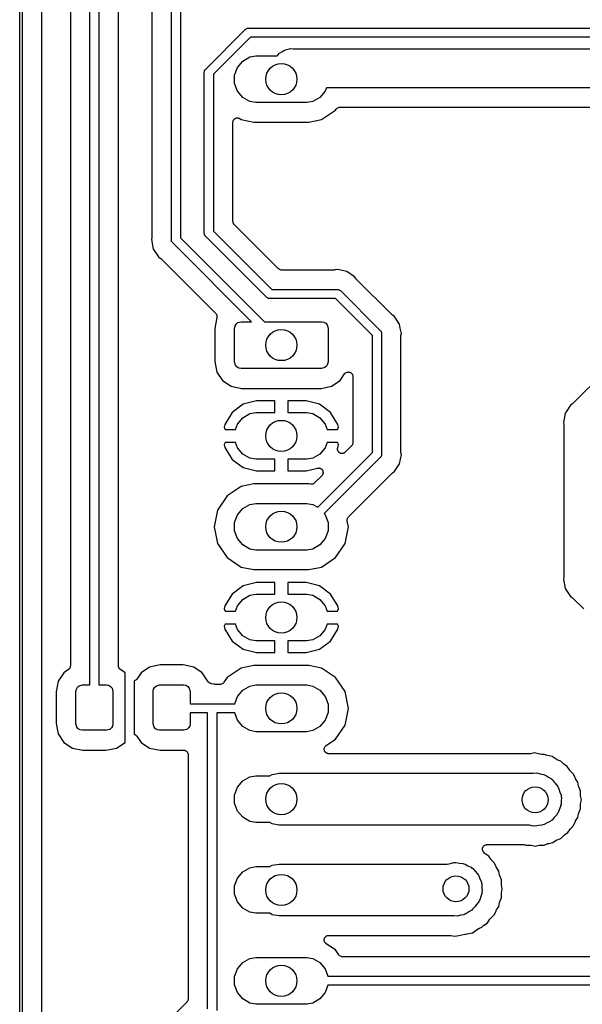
# Model space of a CAD drawing. Extents: x 81 to 161, y -172 to -32.
# Tile 4 of 20: x 81 to 103, y -139 to -101. Entities that reach past the tile are written whole.
import ezdxf

# ---------------------------------------------------------------- set-up
doc = ezdxf.new("R2010")
doc.units = 0
doc.header["$MEASUREMENT"] = 0
doc.layers.add('BLACK', color=7, linetype='CONTINUOUS')

msp = doc.modelspace()

# ---------------------------------------------------------------- linework, layer by layer
at = {"layer": 'BLACK', "linetype": 'CONTINUOUS'}
for p, q in [((81.484, -170.813), (81.484, -33.2762)), ((81.584, -33.2947), (81.584, -170.794)), ((82.334, -170.411), (82.334, -33.6779)), ((84.1895, -126.252), (84.1895, -93.204)), ((84.5395, -93.204), (84.5395, -126.252)), ((83.4395, -94.0203), (83.4395, -125.521)), ((85.2895, -125.521), (85.2895, -93.8506)), ((86.578, -97.0259), (86.578, -108.985)), ((87.328, -109.085), (87.328, -96.9252)), ((87.678, -96.9901), (87.678, -109.021)), ((90.2687, -100.943), (90.2911, -100.937)), ((90.2911, -100.937), (90.3142, -100.939)), ((90.3142, -100.939), (111.166, -100.939)), ((88.6547, -102.518), (90.1775, -100.996)), ((90.3791, -101.289), (88.948, -102.72)), ((90.1775, -100.996), (90.1924, -100.978)), ((90.1924, -100.978), (90.2125, -100.966)), ((90.2125, -100.966), (90.2315, -100.953)), ((90.2315, -100.953), (90.239, -100.951)), ((90.239, -100.951), (90.2458, -100.947)), ((90.2458, -100.947), (90.2687, -100.943)), ((111.23, -101.289), (90.3791, -101.289)), ((90.0796, -102.21), (90.3544, -102.052)), ((90.3544, -102.052), (90.5883, -102.01)), ((90.5883, -102.01), (91.4063, -102.01)), ((91.4063, -102.01), (91.4348, -101.982)), ((91.4348, -101.982), (91.4988, -101.906)), ((91.4988, -101.906), (91.5849, -101.856)), ((91.5849, -101.856), (91.6664, -101.799)), ((91.6664, -101.799), (91.6988, -101.79)), ((91.6988, -101.79), (91.7278, -101.773)), ((91.7278, -101.773), (91.8258, -101.756)), ((91.8258, -101.756), (91.9219, -101.73)), ((91.9219, -101.73), (92.021, -101.739)), ((92.021, -101.739), (106.023, -101.739)), ((89.767, -102.752), (89.8756, -102.453)), ((89.8756, -102.453), (90.0796, -102.21)), ((88.596, -102.632), (88.602, -102.61)), ((88.598, -102.655), (88.596, -102.632)), ((88.598, -108.831), (88.598, -102.655)), ((88.602, -102.61), (88.606, -102.587)), ((88.606, -102.587), (88.6099, -102.58)), ((88.6099, -102.58), (88.612, -102.572)), ((88.612, -102.572), (88.6253, -102.553)), ((88.6253, -102.553), (88.6369, -102.533)), ((88.6369, -102.533), (88.6547, -102.518)), ((88.948, -102.72), (88.948, -108.767)), ((89.767, -103.069), (89.767, -102.752)), ((89.8756, -103.367), (89.767, -103.069)), ((90.0796, -103.61), (89.8756, -103.367)), ((93.2584, -103.367), (93.0544, -103.61)), ((93.3051, -103.239), (93.2584, -103.367)), ((104.707, -103.239), (93.3051, -103.239)), ((90.3544, -103.769), (90.0796, -103.61)), ((90.5883, -103.81), (90.3544, -103.769)), ((92.5457, -103.81), (90.5883, -103.81)), ((92.7796, -103.769), (92.5457, -103.81)), ((93.0544, -103.61), (92.7796, -103.769)), ((93.1108, -104.465), (93.6566, -104.1)), ((93.6566, -104.1), (93.6787, -104.067)), ((93.6787, -104.067), (93.6958, -104.049)), ((93.6958, -104.049), (93.7117, -104.03)), ((93.7117, -104.03), (93.7167, -104.027)), ((93.7167, -104.027), (93.7207, -104.023)), ((93.7207, -104.023), (93.7429, -104.012)), ((93.7429, -104.012), (93.7643, -104)), ((93.7643, -104), (93.77, -103.999)), ((93.77, -103.999), (93.7752, -103.996)), ((93.7752, -103.996), (93.7998, -103.993)), ((93.7998, -103.993), (93.8242, -103.989)), ((93.8242, -103.989), (104.203, -103.989)), ((89.698, -104.575), (89.699, -104.569)), ((89.698, -108.383), (89.698, -104.575)), ((89.6984, -104.563), (89.7043, -104.539)), ((89.699, -104.569), (89.6984, -104.563)), ((89.7043, -104.539), (89.7086, -104.515)), ((89.7086, -104.515), (89.7114, -104.51)), ((89.7114, -104.51), (89.7128, -104.504)), ((89.7128, -104.504), (89.7266, -104.484)), ((89.7266, -104.484), (89.7389, -104.462)), ((89.7389, -104.462), (89.7434, -104.458)), ((89.7434, -104.458), (89.7466, -104.454)), ((89.7466, -104.454), (89.7665, -104.439)), ((89.7665, -104.439), (89.7855, -104.423)), ((89.7855, -104.423), (89.7909, -104.421)), ((89.7909, -104.421), (89.7956, -104.418)), ((89.7956, -104.418), (89.8194, -104.411)), ((89.8194, -104.411), (89.8426, -104.402)), ((89.8426, -104.402), (89.8484, -104.402)), ((89.8484, -104.402), (89.8539, -104.401)), ((89.8539, -104.401), (89.8786, -104.402)), ((89.8786, -104.402), (89.9034, -104.402)), ((89.9034, -104.402), (89.9088, -104.404)), ((89.9088, -104.404), (89.9146, -104.405)), ((89.9146, -104.405), (89.9373, -104.415)), ((89.9373, -104.415), (89.9605, -104.423)), ((89.9605, -104.423), (89.9649, -104.427)), ((89.9649, -104.427), (89.9702, -104.429)), ((89.9702, -104.429), (90.0232, -104.465)), ((90.0232, -104.465), (90.5045, -104.56)), ((90.5045, -104.56), (92.6295, -104.56)), ((92.6295, -104.56), (93.1108, -104.465)), ((89.6993, -108.391), (89.698, -108.383)), ((89.6987, -108.399), (89.6993, -108.391)), ((89.7046, -108.421), (89.6987, -108.399)), ((89.7086, -108.443), (89.7046, -108.421)), ((89.7124, -108.45), (89.7086, -108.443)), ((89.7144, -108.457), (89.7124, -108.45)), ((89.7275, -108.476), (89.7144, -108.457)), ((89.7389, -108.496), (89.7275, -108.476)), ((89.7448, -108.501), (89.7389, -108.496)), ((89.7493, -108.507), (89.7448, -108.501)), ((91.4544, -110.212), (89.7493, -108.507)), ((88.596, -108.854), (88.598, -108.831)), ((88.602, -108.877), (88.596, -108.854)), ((88.606, -108.9), (88.602, -108.877)), ((88.6099, -108.907), (88.606, -108.9)), ((88.612, -108.914), (88.6099, -108.907)), ((88.948, -108.767), (91.195, -111.013)), ((86.5746, -109.019), (86.5599, -109.093)), ((86.5599, -109.093), (86.6317, -109.454)), ((86.575, -109.002), (86.5746, -109.019)), ((86.578, -108.985), (86.575, -109.002)), ((87.326, -109.108), (87.328, -109.085)), ((87.332, -109.131), (87.326, -109.108)), ((87.336, -109.154), (87.332, -109.131)), ((87.3399, -109.161), (87.336, -109.154)), ((87.342, -109.168), (87.3399, -109.161)), ((87.3553, -109.187), (87.342, -109.168)), ((87.3669, -109.207), (87.3553, -109.187)), ((87.3847, -109.222), (87.3669, -109.207)), ((90.4195, -112.257), (87.3847, -109.222)), ((87.678, -109.021), (90.9145, -112.257)), ((88.6253, -108.933), (88.612, -108.914)), ((88.6369, -108.953), (88.6253, -108.933)), ((88.6547, -108.968), (88.6369, -108.953)), ((90.9934, -111.307), (88.6547, -108.968)), ((86.6317, -109.454), (86.6442, -109.473)), ((86.6442, -109.473), (86.6442, -109.473)), ((86.6442, -109.473), (86.8361, -109.76)), ((86.8361, -109.76), (86.899, -109.802)), ((86.899, -109.802), (86.9114, -109.814)), ((86.9114, -109.814), (86.9255, -109.824)), ((86.9255, -109.824), (89.0368, -111.935)), ((91.4607, -110.217), (91.4544, -110.212)), ((91.4656, -110.223), (91.4607, -110.217)), ((91.4855, -110.234), (91.4656, -110.223)), ((91.5042, -110.247), (91.4855, -110.234)), ((91.5116, -110.249), (91.5042, -110.247)), ((91.5183, -110.253), (91.5116, -110.249)), ((91.5408, -110.257), (91.5183, -110.253)), ((91.5629, -110.263), (91.5408, -110.257)), ((91.5706, -110.262), (91.5629, -110.263)), ((91.5781, -110.263), (91.5706, -110.262)), ((93.6177, -110.263), (91.5781, -110.263)), ((93.6346, -110.261), (93.6177, -110.263)), ((93.6518, -110.26), (93.6346, -110.261)), ((93.726, -110.245), (93.6518, -110.26)), ((93.8002, -110.26), (93.726, -110.245)), ((94.0869, -110.317), (93.8002, -110.26)), ((94.3929, -110.522), (94.0869, -110.317)), ((94.4349, -110.585), (94.3929, -110.522)), ((94.4468, -110.597), (94.4349, -110.585)), ((94.4567, -110.611), (94.4468, -110.597)), ((95.8275, -111.982), (94.4567, -110.611)), ((107.509, -110.702), (102.801, -115.411)), ((91.195, -111.013), (93.7184, -111.013)), ((93.7184, -111.013), (93.7415, -111.011)), ((93.7415, -111.011), (93.7639, -111.017)), ((93.7639, -111.017), (93.7868, -111.022)), ((93.7868, -111.022), (93.7935, -111.025)), ((93.7935, -111.025), (93.8011, -111.027)), ((93.8011, -111.027), (93.8201, -111.041)), ((93.8201, -111.041), (93.8402, -111.052)), ((93.8402, -111.052), (93.8551, -111.07)), ((93.8551, -111.07), (95.3683, -112.583)), ((91.0083, -111.325), (90.9934, -111.307)), ((91.0284, -111.336), (91.0083, -111.325)), ((91.0474, -111.35), (91.0284, -111.336)), ((91.055, -111.352), (91.0474, -111.35)), ((91.0617, -111.355), (91.055, -111.352)), ((91.0846, -111.36), (91.0617, -111.355)), ((91.107, -111.366), (91.0846, -111.36)), ((91.1301, -111.364), (91.107, -111.366)), ((93.6535, -111.364), (91.1301, -111.364)), ((95.075, -112.785), (93.6535, -111.364)), ((89.0368, -111.935), (89.051, -111.955)), ((89.0847, -112.093), (88.9989, -112.524)), ((89.051, -111.955), (89.0665, -111.975)), ((89.0665, -111.975), (89.0683, -111.98)), ((89.0683, -111.98), (89.0717, -111.985)), ((89.0717, -111.985), (89.0781, -112.009)), ((89.0781, -112.009), (89.086, -112.032)), ((89.0852, -112.068), (89.0847, -112.093)), ((89.0874, -112.043), (89.0852, -112.068)), ((89.086, -112.032), (89.0859, -112.038)), ((89.0859, -112.038), (89.0874, -112.043)), ((89.8255, -112.346), (89.892, -112.29)), ((89.892, -112.29), (90.017, -112.257)), ((90.017, -112.257), (90.4195, -112.257)), ((90.9145, -112.257), (93.117, -112.257)), ((93.117, -112.257), (93.2025, -112.272)), ((93.2025, -112.272), (93.2777, -112.315)), ((93.2777, -112.315), (93.3335, -112.382)), ((95.8416, -111.992), (95.8275, -111.982)), ((95.854, -112.004), (95.8416, -111.992)), ((95.9169, -112.046), (95.854, -112.004)), ((96.1213, -112.352), (95.9169, -112.046)), ((88.9989, -112.524), (88.9989, -113.79)), ((89.767, -112.507), (89.7821, -112.421)), ((89.767, -113.807), (89.767, -112.507)), ((89.7821, -112.421), (89.8255, -112.346)), ((93.3335, -112.382), (93.367, -112.507)), ((93.367, -112.507), (93.367, -113.807)), ((95.3683, -112.583), (95.3861, -112.598)), ((95.3861, -112.598), (95.3977, -112.618)), ((95.3977, -112.618), (95.411, -112.637)), ((95.411, -112.637), (95.4131, -112.645)), ((95.4131, -112.645), (95.417, -112.652)), ((95.417, -112.652), (95.421, -112.675)), ((95.421, -112.675), (95.427, -112.697)), ((95.427, -112.697), (95.425, -112.72)), ((96.1524, -112.508), (96.1213, -112.352)), ((96.1931, -112.712), (96.1524, -112.508)), ((95.075, -117.302), (95.075, -112.785)), ((95.425, -112.72), (95.425, -117.366)), ((96.175, -112.821), (96.178, -112.804)), ((96.175, -117.266), (96.175, -112.821)), ((96.178, -112.804), (96.1784, -112.787)), ((96.1784, -112.787), (96.1931, -112.712)), ((88.9989, -113.79), (89.0795, -114.195)), ((89.8005, -113.932), (89.767, -113.807)), ((93.367, -113.807), (93.3519, -113.893)), ((89.0795, -114.195), (89.2995, -114.524)), ((89.8563, -113.999), (89.8005, -113.932)), ((89.9315, -114.042), (89.8563, -113.999)), ((90.017, -114.057), (89.9315, -114.042)), ((93.117, -114.057), (90.017, -114.057)), ((93.242, -114.024), (93.117, -114.057)), ((93.3085, -113.968), (93.242, -114.024)), ((93.3519, -113.893), (93.3085, -113.968)), ((94.0551, -114.222), (94.0625, -114.216)), ((94.0625, -114.216), (94.0822, -114.209)), ((94.0822, -114.209), (94.101, -114.199)), ((94.101, -114.199), (94.1106, -114.198)), ((94.1106, -114.198), (94.1196, -114.195)), ((94.1196, -114.195), (94.1406, -114.195)), ((94.1406, -114.195), (94.1614, -114.193)), ((94.1614, -114.193), (94.1708, -114.195)), ((94.1708, -114.195), (94.1804, -114.195)), ((94.1804, -114.195), (94.2001, -114.202)), ((94.2001, -114.202), (94.2205, -114.207)), ((94.2205, -114.207), (94.2285, -114.212)), ((94.2285, -114.212), (94.2375, -114.216)), ((94.2375, -114.216), (94.2536, -114.229)), ((89.2995, -114.524), (89.6287, -114.744)), ((93.5053, -114.744), (93.8345, -114.524)), ((93.8345, -114.524), (94.0045, -114.27)), ((94.0045, -114.27), (94.0111, -114.263)), ((94.0111, -114.263), (94.0159, -114.255)), ((94.0159, -114.255), (94.032, -114.241)), ((94.032, -114.241), (94.0465, -114.226)), ((94.0465, -114.226), (94.0551, -114.222)), ((94.2536, -114.229), (94.271, -114.241)), ((94.271, -114.241), (94.2767, -114.249)), ((94.2767, -114.249), (94.2841, -114.255)), ((94.2841, -114.255), (94.2946, -114.273)), ((94.2946, -114.273), (94.307, -114.29)), ((94.307, -114.29), (94.3096, -114.299)), ((94.3096, -114.299), (94.3144, -114.307)), ((94.3144, -114.307), (94.3181, -114.328)), ((94.3181, -114.328), (94.324, -114.348)), ((94.324, -114.348), (94.3233, -114.358)), ((94.3233, -114.358), (94.325, -114.367)), ((94.325, -114.367), (94.325, -116.918)), ((89.6287, -114.744), (90.0342, -114.825)), ((90.0342, -114.825), (93.0998, -114.825)), ((93.0998, -114.825), (93.5053, -114.744)), ((90.6136, -115.307), (90.0904, -115.438)), ((91.317, -115.307), (90.6136, -115.307)), ((91.317, -115.757), (91.317, -115.307)), ((91.817, -115.307), (91.817, -115.757)), ((92.5204, -115.307), (91.817, -115.307)), ((93.0436, -115.438), (92.5204, -115.307)), ((90.0904, -115.438), (89.6678, -115.752)), ((93.4662, -115.752), (93.0436, -115.438)), ((102.541, -115.729), (102.507, -115.781)), ((102.711, -115.475), (102.541, -115.729)), ((102.541, -115.729), (102.541, -115.729)), ((102.774, -115.433), (102.711, -115.475)), ((102.786, -115.421), (102.774, -115.433)), ((102.801, -115.411), (102.786, -115.421)), ((89.6678, -115.752), (89.3919, -116.212)), ((89.8756, -116.2), (90.0796, -115.957)), ((90.0796, -115.957), (90.3544, -115.798)), ((90.3544, -115.798), (90.5883, -115.757)), ((90.5883, -115.757), (91.317, -115.757)), ((91.817, -115.757), (92.5457, -115.757)), ((92.5457, -115.757), (92.7796, -115.798)), ((92.7796, -115.798), (93.0544, -115.957)), ((93.0544, -115.957), (93.2584, -116.2)), ((93.7421, -116.212), (93.4662, -115.752)), ((102.507, -115.781), (102.435, -116.141)), ((89.3919, -116.212), (89.3614, -116.324)), ((89.3614, -116.324), (89.4055, -116.407)), ((89.4055, -116.407), (89.8002, -116.407)), ((89.8002, -116.407), (89.8756, -116.2)), ((93.2584, -116.2), (93.3338, -116.407)), ((93.3338, -116.407), (93.7285, -116.407)), ((93.7285, -116.407), (93.7726, -116.324)), ((93.7726, -116.324), (93.7421, -116.212)), ((102.435, -116.141), (102.45, -116.216)), ((102.45, -116.216), (102.45, -116.233)), ((102.45, -116.233), (102.453, -116.25)), ((102.453, -116.25), (102.453, -122.066)), ((89.4055, -116.907), (89.3614, -116.99)), ((89.3614, -116.99), (89.3919, -117.102)), ((89.3919, -117.102), (89.6678, -117.562)), ((89.8002, -116.907), (89.4055, -116.907)), ((89.8756, -117.114), (89.8002, -116.907)), ((90.0796, -117.357), (89.8756, -117.114)), ((93.2584, -117.114), (93.0544, -117.357)), ((93.3338, -116.907), (93.2584, -117.114)), ((93.7285, -116.907), (93.3338, -116.907)), ((93.7726, -116.99), (93.7285, -116.907)), ((93.7331, -117.146), (93.7372, -117.131)), ((93.7344, -117.161), (93.7331, -117.146)), ((93.7331, -117.175), (93.7344, -117.161)), ((93.737, -117.191), (93.7331, -117.175)), ((93.7384, -117.206), (93.737, -117.191)), ((93.7372, -117.131), (93.7386, -117.115)), ((93.7447, -117.22), (93.7384, -117.206)), ((93.7386, -117.115), (93.7726, -116.99)), ((93.7485, -117.234), (93.7447, -117.22)), ((93.7575, -117.247), (93.7485, -117.234)), ((93.7641, -117.261), (93.7575, -117.247)), ((94.2737, -117.042), (94.0312, -117.285)), ((94.2782, -117.036), (94.2737, -117.042)), ((94.2841, -117.031), (94.2782, -117.036)), ((94.2955, -117.011), (94.2841, -117.031)), ((94.3086, -116.992), (94.2955, -117.011)), ((94.3106, -116.985), (94.3086, -116.992)), ((94.3144, -116.978), (94.3106, -116.985)), ((94.3184, -116.956), (94.3144, -116.978)), ((94.3243, -116.934), (94.3184, -116.956)), ((94.325, -116.918), (94.3237, -116.926)), ((94.3237, -116.926), (94.3243, -116.934)), ((89.6678, -117.562), (90.0904, -117.876)), ((90.3544, -117.516), (90.0796, -117.357)), ((90.5883, -117.557), (90.3544, -117.516)), ((91.317, -117.557), (90.5883, -117.557)), ((91.317, -118.007), (91.317, -117.557)), ((92.5457, -117.557), (91.817, -117.557)), ((91.817, -117.557), (91.817, -118.007)), ((92.7796, -117.516), (92.5457, -117.557)), ((93.0544, -117.357), (92.7796, -117.516)), ((92.9689, -119.408), (95.075, -117.302)), ((95.3683, -117.503), (93.2187, -119.653)), ((93.7747, -117.272), (93.7641, -117.261)), ((93.7832, -117.284), (93.7747, -117.272)), ((93.796, -117.293), (93.7832, -117.284)), ((93.8071, -117.304), (93.796, -117.293)), ((93.8206, -117.311), (93.8071, -117.304)), ((93.8328, -117.319), (93.8206, -117.311)), ((93.8479, -117.323), (93.8328, -117.319)), ((93.8622, -117.33), (93.8479, -117.323)), ((93.877, -117.331), (93.8622, -117.33)), ((93.8914, -117.335), (93.877, -117.331)), ((93.9071, -117.334), (93.8914, -117.335)), ((93.9227, -117.335), (93.9071, -117.334)), ((93.9371, -117.331), (93.9227, -117.335)), ((93.952, -117.33), (93.9371, -117.331)), ((93.9663, -117.324), (93.952, -117.33)), ((93.9814, -117.32), (93.9663, -117.324)), ((93.9936, -117.311), (93.9814, -117.32)), ((94.0072, -117.305), (93.9936, -117.311)), ((94.0183, -117.294), (94.0072, -117.305)), ((94.0312, -117.285), (94.0183, -117.294)), ((95.3861, -117.488), (95.3683, -117.503)), ((95.3977, -117.468), (95.3861, -117.488)), ((95.411, -117.449), (95.3977, -117.468)), ((95.4131, -117.442), (95.411, -117.449)), ((95.417, -117.435), (95.4131, -117.442)), ((95.421, -117.412), (95.417, -117.435)), ((95.427, -117.389), (95.421, -117.412)), ((95.425, -117.366), (95.427, -117.389)), ((96.1213, -117.735), (96.1931, -117.374)), ((96.178, -117.283), (96.175, -117.266)), ((96.1784, -117.3), (96.178, -117.283)), ((96.1931, -117.374), (96.1784, -117.3)), ((90.0904, -117.876), (90.6136, -118.007)), ((90.6136, -118.007), (91.317, -118.007)), ((91.817, -118.007), (92.5204, -118.007)), ((92.5204, -118.007), (92.959, -117.897)), ((92.959, -117.897), (92.9728, -117.896)), ((92.9728, -117.896), (92.9862, -117.893)), ((92.9862, -117.893), (93.0029, -117.894)), ((93.0029, -117.894), (93.0196, -117.893)), ((93.0196, -117.893), (93.0329, -117.897)), ((93.0329, -117.897), (93.0468, -117.898)), ((93.0468, -117.898), (93.0619, -117.905)), ((93.0619, -117.905), (93.078, -117.91)), ((93.078, -117.91), (93.0893, -117.918)), ((93.0893, -117.918), (93.1019, -117.924)), ((93.1019, -117.924), (93.1137, -117.935)), ((93.1137, -117.935), (93.1272, -117.945)), ((93.1272, -117.945), (93.135, -117.957)), ((93.135, -117.957), (93.1448, -117.967)), ((93.1448, -117.967), (93.1519, -117.982)), ((93.1519, -117.982), (93.1613, -117.996)), ((93.1613, -117.996), (93.1647, -118.009)), ((93.1647, -118.009), (93.1705, -118.022)), ((95.9169, -118.041), (96.1213, -117.735)), ((93.1252, -118.191), (92.8452, -118.471)), ((93.1332, -118.179), (93.1252, -118.191)), ((93.1432, -118.17), (93.1332, -118.179)), ((93.1505, -118.155), (93.1432, -118.17)), ((93.1601, -118.141), (93.1505, -118.155)), ((93.1637, -118.127), (93.1601, -118.141)), ((93.1698, -118.115), (93.1637, -118.127)), ((93.1715, -118.098), (93.1698, -118.115)), ((93.1705, -118.022), (93.172, -118.038)), ((93.1758, -118.082), (93.1715, -118.098)), ((93.172, -118.038), (93.176, -118.054)), ((93.176, -118.054), (93.1746, -118.068)), ((93.1746, -118.068), (93.1758, -118.082)), ((94.1534, -119.779), (95.8275, -118.105)), ((95.8275, -118.105), (95.8416, -118.095)), ((95.8416, -118.095), (95.854, -118.083)), ((95.854, -118.083), (95.9169, -118.041)), ((90.0232, -118.603), (89.4774, -118.967)), ((90.5045, -118.507), (90.0232, -118.603)), ((92.6295, -118.507), (90.5045, -118.507)), ((92.6874, -118.519), (92.6295, -118.507)), ((92.7121, -118.519), (92.6874, -118.519)), ((92.7367, -118.521), (92.7121, -118.519)), ((92.7423, -118.52), (92.7367, -118.521)), ((92.7481, -118.52), (92.7423, -118.52)), ((92.7715, -118.512), (92.7481, -118.52)), ((92.7955, -118.505), (92.7715, -118.512)), ((92.8002, -118.502), (92.7955, -118.505)), ((92.8057, -118.5), (92.8002, -118.502)), ((92.825, -118.485), (92.8057, -118.5)), ((92.8452, -118.471), (92.825, -118.485)), ((89.4774, -118.967), (89.1127, -119.513)), ((89.1127, -119.513), (88.9847, -120.157)), ((89.8756, -119.7), (90.0796, -119.457)), ((90.0796, -119.457), (90.3544, -119.298)), ((90.3544, -119.298), (90.5883, -119.257)), ((90.5883, -119.257), (92.5457, -119.257)), ((92.5457, -119.257), (92.7796, -119.298)), ((92.7796, -119.298), (92.9689, -119.408)), ((89.767, -119.998), (89.8756, -119.7)), ((93.2187, -119.653), (93.2584, -119.7)), ((93.2584, -119.7), (93.367, -119.998)), ((94.1028, -119.887), (94.1043, -119.882)), ((94.105, -119.912), (94.1028, -119.887)), ((94.1042, -119.876), (94.1121, -119.852)), ((94.1043, -119.882), (94.1042, -119.876)), ((94.1055, -119.937), (94.105, -119.912)), ((94.1121, -119.852), (94.1185, -119.829)), ((94.1185, -119.829), (94.1218, -119.824)), ((94.1218, -119.824), (94.1237, -119.818)), ((94.1237, -119.818), (94.1392, -119.799)), ((94.1392, -119.799), (94.1534, -119.779)), ((88.9847, -120.157), (89.1127, -120.801)), ((89.767, -120.316), (89.767, -119.998)), ((93.367, -119.998), (93.367, -120.316)), ((94.0213, -120.801), (94.1493, -120.157)), ((94.1493, -120.157), (94.1055, -119.937)), ((89.8756, -120.614), (89.767, -120.316)), ((90.0796, -120.857), (89.8756, -120.614)), ((93.2584, -120.614), (93.0544, -120.857)), ((93.367, -120.316), (93.2584, -120.614)), ((89.1127, -120.801), (89.4774, -121.347)), ((90.3544, -121.016), (90.0796, -120.857)), ((90.5883, -121.057), (90.3544, -121.016)), ((92.7796, -121.016), (92.5457, -121.057)), ((93.0544, -120.857), (92.7796, -121.016)), ((93.6566, -121.347), (94.0213, -120.801)), ((89.4774, -121.347), (90.0232, -121.711)), ((92.5457, -121.057), (90.5883, -121.057)), ((93.1108, -121.711), (93.6566, -121.347)), ((90.0232, -121.711), (90.5045, -121.807)), ((90.5045, -121.807), (92.6295, -121.807)), ((92.6295, -121.807), (93.1108, -121.711)), ((102.45, -122.1), (102.435, -122.174)), ((102.435, -122.174), (102.507, -122.535)), ((102.453, -122.066), (102.45, -122.083)), ((102.45, -122.083), (102.45, -122.1)), ((90.0904, -122.438), (89.6678, -122.752)), ((90.6136, -122.307), (90.0904, -122.438)), ((91.317, -122.307), (90.6136, -122.307)), ((91.317, -122.757), (91.317, -122.307)), ((91.817, -122.307), (91.817, -122.757)), ((92.5204, -122.307), (91.817, -122.307)), ((93.0436, -122.438), (92.5204, -122.307)), ((93.4662, -122.752), (93.0436, -122.438)), ((102.507, -122.535), (102.711, -122.841)), ((89.6678, -122.752), (89.3919, -123.212)), ((90.0796, -122.957), (90.3544, -122.798)), ((90.3544, -122.798), (90.5883, -122.757)), ((90.5883, -122.757), (91.317, -122.757)), ((91.817, -122.757), (92.5457, -122.757)), ((92.5457, -122.757), (92.7796, -122.798)), ((92.7796, -122.798), (93.0544, -122.957)), ((93.7421, -123.212), (93.4662, -122.752)), ((102.711, -122.841), (102.774, -122.883)), ((102.774, -122.883), (102.786, -122.895)), ((102.786, -122.895), (102.801, -122.905)), ((102.801, -122.905), (103.224, -123.328)), ((89.3919, -123.212), (89.3614, -123.324)), ((89.3614, -123.324), (89.4055, -123.407)), ((89.8002, -123.407), (89.8756, -123.2)), ((89.8756, -123.2), (90.0796, -122.957)), ((93.0544, -122.957), (93.2584, -123.2)), ((93.2584, -123.2), (93.3338, -123.407)), ((93.7285, -123.407), (93.7726, -123.324)), ((93.7726, -123.324), (93.7421, -123.212)), ((89.4055, -123.407), (89.8002, -123.407)), ((93.3338, -123.407), (93.7285, -123.407)), ((89.4055, -123.907), (89.3614, -123.99)), ((89.3614, -123.99), (89.3919, -124.102)), ((89.8002, -123.907), (89.4055, -123.907)), ((89.8756, -124.114), (89.8002, -123.907)), ((93.3338, -123.907), (93.2584, -124.114)), ((93.7285, -123.907), (93.3338, -123.907)), ((93.7726, -123.99), (93.7285, -123.907)), ((93.7421, -124.102), (93.7726, -123.99)), ((89.3919, -124.102), (89.6678, -124.562)), ((90.0796, -124.357), (89.8756, -124.114)), ((90.3544, -124.516), (90.0796, -124.357)), ((93.0544, -124.357), (92.7796, -124.516)), ((93.2584, -124.114), (93.0544, -124.357)), ((93.4662, -124.562), (93.7421, -124.102)), ((89.6678, -124.562), (90.0904, -124.876)), ((90.5883, -124.557), (90.3544, -124.516)), ((91.317, -124.557), (90.5883, -124.557)), ((91.317, -125.007), (91.317, -124.557)), ((92.5457, -124.557), (91.817, -124.557)), ((91.817, -124.557), (91.817, -125.007)), ((92.7796, -124.516), (92.5457, -124.557)), ((93.0436, -124.876), (93.4662, -124.562)), ((90.0904, -124.876), (90.6136, -125.007)), ((90.6136, -125.007), (91.317, -125.007)), ((91.817, -125.007), (92.5204, -125.007)), ((92.5204, -125.007), (93.0436, -124.876)), ((83.4166, -125.602), (83.4056, -125.624)), ((83.4289, -125.58), (83.4166, -125.602)), ((83.4299, -125.575), (83.4289, -125.58)), ((83.4325, -125.57), (83.4299, -125.575)), ((83.4352, -125.545), (83.4325, -125.57)), ((83.4395, -125.521), (83.4352, -125.545)), ((85.2938, -125.545), (85.2895, -125.521)), ((85.2965, -125.57), (85.2938, -125.545)), ((85.299, -125.575), (85.2965, -125.57)), ((85.3001, -125.58), (85.299, -125.575)), ((85.3124, -125.602), (85.3001, -125.58)), ((85.3234, -125.624), (85.3124, -125.602)), ((86.4887, -125.565), (86.1595, -125.785)), ((86.8942, -125.484), (86.4887, -125.565)), ((87.7848, -125.484), (86.8942, -125.484)), ((88.1903, -125.565), (87.7848, -125.484)), ((88.5195, -125.785), (88.1903, -125.565)), ((90.0232, -125.603), (89.4774, -125.967)), ((90.5045, -125.507), (90.0232, -125.603)), ((92.6295, -125.507), (90.5045, -125.507)), ((93.1108, -125.603), (92.6295, -125.507)), ((93.6566, -125.967), (93.1108, -125.603)), ((83.1845, -125.785), (82.9645, -126.114)), ((83.3617, -125.666), (83.1845, -125.785)), ((83.3796, -125.649), (83.3617, -125.666)), ((83.3986, -125.633), (83.3796, -125.649)), ((83.4014, -125.628), (83.3986, -125.633)), ((83.4056, -125.624), (83.4014, -125.628)), ((85.3276, -125.628), (85.3234, -125.624)), ((85.3304, -125.633), (85.3276, -125.628)), ((85.3494, -125.649), (85.3304, -125.633)), ((85.3673, -125.666), (85.3494, -125.649)), ((85.5445, -125.785), (85.3673, -125.666)), ((85.55, -125.793), (85.5445, -125.785)), ((85.55, -128.461), (85.55, -125.793)), ((86.1595, -125.785), (85.9975, -126.027)), ((88.7524, -126.133), (88.5195, -125.785)), ((89.4774, -125.967), (89.3526, -126.154)), ((94.0213, -126.513), (93.6566, -125.967)), ((82.9645, -126.114), (82.8839, -126.519)), ((83.6671, -126.416), (83.7105, -126.341)), ((83.7105, -126.341), (83.777, -126.285)), ((83.777, -126.285), (83.902, -126.252)), ((83.902, -126.252), (84.1895, -126.252)), ((84.5395, -126.252), (84.827, -126.252)), ((84.827, -126.252), (84.9125, -126.267)), ((84.9125, -126.267), (84.9877, -126.31)), ((84.9877, -126.31), (85.0435, -126.377)), ((85.901, -126.098), (85.9, -126.098)), ((85.9, -126.098), (85.9, -128.156)), ((85.9113, -126.093), (85.901, -126.098)), ((85.9225, -126.09), (85.9113, -126.093)), ((85.9384, -126.079), (85.9225, -126.09)), ((85.9555, -126.071), (85.9384, -126.079)), ((85.9634, -126.063), (85.9555, -126.071)), ((85.973, -126.056), (85.9634, -126.063)), ((85.9843, -126.041), (85.973, -126.056)), ((85.9975, -126.027), (85.9843, -126.041)), ((86.6421, -126.416), (86.6855, -126.341)), ((86.6855, -126.341), (86.752, -126.285)), ((86.752, -126.285), (86.877, -126.252)), ((86.877, -126.252), (87.802, -126.252)), ((87.802, -126.252), (87.8875, -126.267)), ((87.8875, -126.267), (87.9627, -126.31)), ((87.9627, -126.31), (88.0185, -126.377)), ((88.7604, -126.141), (88.7524, -126.133)), ((88.7664, -126.151), (88.7604, -126.141)), ((88.7812, -126.163), (88.7664, -126.151)), ((88.7944, -126.177), (88.7812, -126.163)), ((88.8048, -126.182), (88.7944, -126.177)), ((88.8138, -126.189), (88.8048, -126.182)), ((88.8318, -126.195), (88.8138, -126.189)), ((88.849, -126.204), (88.8318, -126.195)), ((88.8604, -126.205), (88.849, -126.204)), ((88.8636, -126.206), (88.8604, -126.205)), ((88.8659, -126.207), (88.8636, -126.206)), ((88.8666, -126.207), (88.8659, -126.207)), ((88.8713, -126.209), (88.8666, -126.207)), ((88.8743, -126.209), (88.8713, -126.209)), ((88.9742, -126.229), (88.8743, -126.209)), ((88.9914, -126.229), (88.9742, -126.229)), ((89.0083, -126.232), (88.9914, -126.229)), ((89.2071, -126.232), (89.0083, -126.232)), ((89.2315, -126.228), (89.2071, -126.232)), ((89.2561, -126.225), (89.2315, -126.228)), ((89.2612, -126.222), (89.2561, -126.225)), ((89.2669, -126.221), (89.2612, -126.222)), ((89.2884, -126.209), (89.2669, -126.221)), ((89.3106, -126.198), (89.2884, -126.209)), ((89.3146, -126.194), (89.3106, -126.198)), ((89.3196, -126.191), (89.3146, -126.194)), ((89.3355, -126.172), (89.3196, -126.191)), ((89.3526, -126.154), (89.3355, -126.172)), ((90.0796, -126.457), (90.3544, -126.298)), ((90.3544, -126.298), (90.5883, -126.257)), ((90.5883, -126.257), (92.5457, -126.257)), ((92.5457, -126.257), (92.7796, -126.298)), ((92.7796, -126.298), (93.0544, -126.457)), ((82.8839, -126.519), (82.8839, -127.735)), ((83.652, -126.502), (83.6671, -126.416)), ((83.652, -127.752), (83.652, -126.502)), ((85.0435, -126.377), (85.077, -126.502)), ((85.077, -126.502), (85.077, -127.752)), ((86.627, -126.502), (86.6421, -126.416)), ((86.627, -127.752), (86.627, -126.502)), ((88.0185, -126.377), (88.052, -126.502)), ((88.052, -126.502), (88.052, -126.982)), ((89.7729, -126.982), (89.8756, -126.7)), ((89.8756, -126.7), (90.0796, -126.457)), ((93.0544, -126.457), (93.2584, -126.7)), ((93.2584, -126.7), (93.367, -126.998)), ((94.1493, -127.157), (94.0213, -126.513)), ((88.052, -126.982), (89.7729, -126.982)), ((93.367, -126.998), (93.367, -127.316)), ((88.725, -127.332), (88.052, -127.332)), ((88.052, -127.332), (88.052, -127.752)), ((88.725, -138.739), (88.725, -127.332)), ((89.7729, -127.332), (89.075, -127.332)), ((89.075, -127.332), (89.075, -138.803)), ((89.8756, -127.614), (89.7729, -127.332)), ((93.367, -127.316), (93.2584, -127.614)), ((94.0213, -127.801), (94.1493, -127.157)), ((82.8839, -127.735), (82.9645, -128.14)), ((83.6855, -127.877), (83.652, -127.752)), ((83.7413, -127.944), (83.6855, -127.877)), ((85.0619, -127.838), (85.0185, -127.913)), ((85.077, -127.752), (85.0619, -127.838)), ((86.6605, -127.877), (86.627, -127.752)), ((86.7163, -127.944), (86.6605, -127.877)), ((88.0369, -127.838), (87.9935, -127.913)), ((88.052, -127.752), (88.0369, -127.838)), ((90.0796, -127.857), (89.8756, -127.614)), ((90.3544, -128.016), (90.0796, -127.857)), ((93.0544, -127.857), (92.7796, -128.016)), ((93.2584, -127.614), (93.0544, -127.857)), ((93.6566, -128.347), (94.0213, -127.801)), ((82.9645, -128.14), (83.1845, -128.469)), ((83.8165, -127.987), (83.7413, -127.944)), ((83.902, -128.002), (83.8165, -127.987)), ((84.827, -128.002), (83.902, -128.002)), ((84.952, -127.969), (84.827, -128.002)), ((85.0185, -127.913), (84.952, -127.969)), ((85.9, -128.156), (85.901, -128.156)), ((85.901, -128.156), (85.9113, -128.161)), ((85.9113, -128.161), (85.9225, -128.164)), ((85.9225, -128.164), (85.9384, -128.175)), ((85.9384, -128.175), (85.9555, -128.183)), ((85.9555, -128.183), (85.9634, -128.191)), ((85.9634, -128.191), (85.973, -128.198)), ((85.973, -128.198), (85.9843, -128.213)), ((85.9843, -128.213), (85.9975, -128.227)), ((85.9975, -128.227), (86.1595, -128.469)), ((86.7915, -127.987), (86.7163, -127.944)), ((86.877, -128.002), (86.7915, -127.987)), ((87.802, -128.002), (86.877, -128.002)), ((87.927, -127.969), (87.802, -128.002)), ((87.9935, -127.913), (87.927, -127.969)), ((90.5883, -128.057), (90.3544, -128.016)), ((92.5457, -128.057), (90.5883, -128.057)), ((92.7796, -128.016), (92.5457, -128.057)), ((83.1845, -128.469), (83.5137, -128.689)), ((85.2153, -128.689), (85.5445, -128.469)), ((85.5445, -128.469), (85.55, -128.461)), ((86.1595, -128.469), (86.4887, -128.689)), ((93.2432, -128.644), (93.2494, -128.637)), ((93.2494, -128.637), (93.2536, -128.629)), ((93.2536, -128.629), (93.2688, -128.614)), ((93.2688, -128.614), (93.2823, -128.598)), ((93.2823, -128.598), (93.2906, -128.593)), ((93.2906, -128.593), (93.2975, -128.586)), ((93.2975, -128.586), (93.6566, -128.347)), ((83.5137, -128.689), (83.9192, -128.77)), ((83.9192, -128.77), (84.8098, -128.77)), ((84.8098, -128.77), (85.2153, -128.689)), ((86.4887, -128.689), (86.8942, -128.77)), ((86.8942, -128.77), (87.8, -128.77)), ((87.8, -128.77), (87.8151, -128.773)), ((87.8151, -128.773), (87.8304, -128.773)), ((87.8304, -128.773), (87.8448, -128.778)), ((87.8448, -128.778), (87.8599, -128.781)), ((87.8599, -128.781), (87.8731, -128.788)), ((87.8731, -128.788), (87.8875, -128.794)), ((87.8875, -128.794), (87.8992, -128.803)), ((87.8992, -128.803), (87.9125, -128.811)), ((87.9125, -128.811), (87.9223, -128.823)), ((87.9223, -128.823), (87.9341, -128.833)), ((87.9341, -128.833), (87.9417, -128.846)), ((87.9417, -128.846), (87.9516, -128.858)), ((87.9516, -128.858), (87.9568, -128.872)), ((87.9568, -128.872), (87.9644, -128.885)), ((87.9644, -128.885), (87.9671, -128.9)), ((87.9671, -128.9), (87.9723, -128.915)), ((87.9723, -128.915), (87.9723, -128.93)), ((87.9723, -128.93), (87.975, -128.945)), ((87.975, -128.945), (87.975, -138.355)), ((93.2201, -128.743), (93.2224, -128.723)), ((93.2224, -128.753), (93.2201, -128.743)), ((93.2224, -128.702), (93.2257, -128.693)), ((93.2224, -128.723), (93.2224, -128.702)), ((93.2224, -128.762), (93.2224, -128.753)), ((93.2296, -128.782), (93.2224, -128.762)), ((93.2257, -128.693), (93.2267, -128.683)), ((93.2267, -128.683), (93.236, -128.664)), ((93.2346, -128.802), (93.2296, -128.782)), ((93.2399, -128.81), (93.2346, -128.802)), ((93.236, -128.664), (93.2432, -128.644)), ((93.2432, -128.82), (93.2399, -128.81)), ((93.2567, -128.836), (93.2432, -128.82)), ((93.2683, -128.853), (93.2567, -128.836)), ((93.2761, -128.859), (93.2683, -128.853)), ((93.2823, -128.866), (93.2761, -128.859)), ((93.3004, -128.877), (93.2823, -128.866)), ((93.3174, -128.889), (93.3004, -128.877)), ((93.3266, -128.892), (93.3174, -128.889)), ((93.3349, -128.896), (93.3266, -128.892)), ((93.3556, -128.9), (93.3349, -128.896)), ((93.3757, -128.906), (93.3556, -128.9)), ((93.3853, -128.905), (93.3757, -128.906)), ((93.3948, -128.907), (93.3853, -128.905)), ((101.13, -128.907), (93.3948, -128.907)), ((101.147, -128.904), (101.13, -128.907)), ((101.165, -128.904), (101.147, -128.904)), ((101.32, -128.873), (101.165, -128.904)), ((101.475, -128.904), (101.32, -128.873)), ((101.606, -128.93), (101.475, -128.904)), ((101.475, -128.904), (101.475, -128.904)), ((101.623, -128.93), (101.606, -128.93)), ((101.64, -128.933), (101.623, -128.93)), ((101.694, -128.933), (101.64, -128.933)), ((101.744, -128.954), (101.694, -128.933)), ((101.761, -128.957), (101.744, -128.954)), ((101.777, -128.964), (101.761, -128.957)), ((102.003, -129.009), (101.777, -128.964)), ((102.195, -129.137), (102.003, -129.009)), ((102.21, -129.144), (102.195, -129.137)), ((102.225, -129.153), (102.21, -129.144)), ((102.337, -129.199), (102.225, -129.153)), ((102.423, -129.286), (102.337, -129.199)), ((102.437, -129.295), (102.423, -129.286)), ((102.45, -129.307), (102.437, -129.295)), ((102.582, -129.395), (102.45, -129.307)), ((102.67, -129.527), (102.582, -129.395)), ((90.3544, -129.798), (90.5883, -129.757)), ((90.5883, -129.757), (91.1258, -129.757)), ((91.1258, -129.757), (91.2197, -129.703)), ((91.2197, -129.703), (91.4795, -129.657)), ((91.4795, -129.657), (101.276, -129.657)), ((101.276, -129.657), (101.408, -129.645)), ((101.408, -129.645), (101.537, -129.68)), ((101.537, -129.68), (101.667, -129.703)), ((101.667, -129.703), (101.706, -129.725)), ((101.706, -129.725), (101.749, -129.737)), ((101.749, -129.737), (101.858, -129.813)), ((102.682, -129.54), (102.67, -129.527)), ((102.691, -129.554), (102.682, -129.54)), ((102.83, -129.692), (102.691, -129.554)), ((102.89, -129.838), (102.83, -129.692)), ((89.8756, -130.2), (90.0796, -129.957)), ((90.0796, -129.957), (90.3544, -129.798)), ((101.858, -129.813), (101.973, -129.879)), ((101.973, -129.879), (101.991, -129.9)), ((101.991, -129.9), (101.999, -129.905)), ((101.999, -129.905), (102.084, -130.007)), ((102.084, -130.007), (102.115, -130.038)), ((102.115, -130.038), (102.14, -130.074)), ((102.14, -130.074), (102.225, -130.175)), ((102.899, -129.853), (102.89, -129.838)), ((102.906, -129.868), (102.899, -129.853)), ((102.994, -130), (102.906, -129.868)), ((103.025, -130.156), (102.994, -130)), ((103.032, -130.172), (103.025, -130.156)), ((89.767, -130.498), (89.8756, -130.2)), ((89.767, -130.816), (89.767, -130.498)), ((102.225, -130.175), (102.241, -130.217)), ((102.241, -130.217), (102.266, -130.254)), ((102.266, -130.254), (102.301, -130.382)), ((102.301, -130.382), (102.346, -130.507)), ((102.346, -130.507), (102.346, -130.551)), ((103.035, -130.188), (103.032, -130.172)), ((103.096, -130.335), (103.035, -130.188)), ((103.096, -130.493), (103.096, -130.335)), ((103.099, -130.51), (103.096, -130.493)), ((103.099, -130.528), (103.099, -130.51)), ((103.13, -130.683), (103.099, -130.528)), ((89.8756, -131.114), (89.767, -130.816)), ((102.331, -130.901), (102.327, -130.946)), ((102.346, -130.859), (102.331, -130.901)), ((102.346, -130.551), (102.358, -130.595)), ((102.358, -130.595), (102.346, -130.727)), ((102.346, -130.727), (102.346, -130.859)), ((103.096, -130.873), (103.099, -130.856)), ((103.096, -131.031), (103.096, -130.873)), ((103.099, -130.838), (103.13, -130.683)), ((103.099, -130.856), (103.099, -130.838)), ((90.0796, -131.357), (89.8756, -131.114)), ((102.178, -131.265), (102.084, -131.359)), ((102.197, -131.225), (102.178, -131.265)), ((102.225, -131.191), (102.197, -131.225)), ((102.271, -131.066), (102.225, -131.191)), ((102.327, -130.946), (102.271, -131.066)), ((102.994, -131.366), (103.025, -131.21)), ((103.025, -131.21), (103.032, -131.194)), ((103.032, -131.194), (103.035, -131.178)), ((103.035, -131.178), (103.096, -131.031)), ((90.3544, -131.516), (90.0796, -131.357)), ((90.5883, -131.557), (90.3544, -131.516)), ((91.1258, -131.557), (90.5883, -131.557)), ((91.2197, -131.611), (91.1258, -131.557)), ((91.4795, -131.657), (91.2197, -131.611)), ((101.111, -131.657), (91.4795, -131.657)), ((101.129, -131.66), (101.111, -131.657)), ((101.258, -131.695), (101.129, -131.66)), ((101.477, -131.675), (101.346, -131.698)), ((101.609, -131.664), (101.477, -131.675)), ((101.649, -131.645), (101.609, -131.664)), ((101.693, -131.637), (101.649, -131.645)), ((101.808, -131.571), (101.693, -131.637)), ((101.928, -131.515), (101.808, -131.571)), ((101.96, -131.483), (101.928, -131.515)), ((101.999, -131.461), (101.96, -131.483)), ((102.084, -131.359), (101.999, -131.461)), ((102.717, -131.786), (102.83, -131.674)), ((102.83, -131.674), (102.89, -131.528)), ((102.89, -131.528), (102.899, -131.513)), ((102.899, -131.513), (102.906, -131.498)), ((102.906, -131.498), (102.994, -131.366)), ((101.302, -131.691), (101.258, -131.695)), ((101.346, -131.698), (101.302, -131.691)), ((102.337, -132.167), (102.449, -132.054)), ((102.449, -132.054), (102.463, -132.045)), ((102.463, -132.045), (102.476, -132.033)), ((102.476, -132.033), (102.608, -131.945)), ((102.608, -131.945), (102.696, -131.813)), ((102.696, -131.813), (102.708, -131.8)), ((102.708, -131.8), (102.717, -131.786)), ((99.39, -132.439), (99.4107, -132.429)), ((99.4107, -132.429), (99.4305, -132.418)), ((99.4305, -132.418), (99.4381, -132.416)), ((99.4381, -132.416), (99.4451, -132.413)), ((99.4451, -132.413), (99.4678, -132.411)), ((99.4678, -132.411), (99.4904, -132.407)), ((99.4904, -132.407), (100.9, -132.407)), ((100.9, -132.407), (100.904, -132.408)), ((100.904, -132.408), (100.908, -132.407)), ((100.908, -132.407), (100.934, -132.413)), ((100.934, -132.413), (100.96, -132.418)), ((100.96, -132.418), (100.964, -132.419)), ((100.964, -132.419), (100.967, -132.42)), ((100.967, -132.42), (100.998, -132.433)), ((100.998, -132.433), (101.156, -132.433)), ((101.156, -132.433), (101.173, -132.436)), ((101.173, -132.436), (101.191, -132.436)), ((101.191, -132.436), (101.346, -132.467)), ((101.346, -132.467), (101.501, -132.436)), ((101.501, -132.436), (101.519, -132.436)), ((101.519, -132.436), (101.536, -132.433)), ((101.536, -132.433), (101.694, -132.433)), ((101.694, -132.433), (101.841, -132.372)), ((101.841, -132.372), (101.857, -132.369)), ((101.857, -132.369), (101.873, -132.362)), ((101.873, -132.362), (102.029, -132.331)), ((102.029, -132.331), (102.161, -132.243)), ((102.161, -132.243), (102.176, -132.236)), ((102.176, -132.236), (102.191, -132.227)), ((102.191, -132.227), (102.337, -132.167)), ((99.316, -132.597), (99.318, -132.574)), ((99.318, -132.605), (99.316, -132.597)), ((99.318, -132.552), (99.3207, -132.544)), ((99.318, -132.574), (99.318, -132.552)), ((99.318, -132.612), (99.318, -132.605)), ((99.3258, -132.634), (99.318, -132.612)), ((99.3207, -132.544), (99.3213, -132.537)), ((99.3213, -132.537), (99.331, -132.516)), ((99.3318, -132.656), (99.3258, -132.634)), ((99.331, -132.516), (99.3388, -132.494)), ((99.3362, -132.662), (99.3318, -132.656)), ((99.3388, -132.669), (99.3362, -132.662)), ((99.3388, -132.494), (99.3438, -132.489)), ((99.3535, -132.687), (99.3388, -132.669)), ((99.3438, -132.489), (99.347, -132.482)), ((99.347, -132.482), (99.3632, -132.465)), ((99.3666, -132.706), (99.3535, -132.687)), ((99.3632, -132.465), (99.3779, -132.448)), ((99.4014, -132.741), (99.3666, -132.706)), ((99.3779, -132.448), (99.3845, -132.444)), ((99.3845, -132.444), (99.39, -132.439)), ((99.4155, -132.75), (99.4014, -132.741)), ((99.4279, -132.762), (99.4155, -132.75)), ((99.5597, -132.85), (99.4279, -132.762)), ((91.2197, -133.203), (91.4795, -133.157)), ((91.4795, -133.157), (97.9553, -133.157)), ((97.9553, -133.157), (98.0814, -133.135)), ((98.0814, -133.135), (98.2095, -133.1)), ((98.2095, -133.1), (98.254, -133.104)), ((98.254, -133.104), (98.298, -133.097)), ((98.298, -133.097), (98.4287, -133.12)), ((98.4287, -133.12), (98.5608, -133.131)), ((98.5608, -133.131), (98.6013, -133.15)), ((98.6013, -133.15), (98.6453, -133.158)), ((98.6453, -133.158), (98.7602, -133.224)), ((99.6477, -132.982), (99.5597, -132.85)), ((99.6596, -132.995), (99.6477, -132.982)), ((99.6695, -133.009), (99.6596, -132.995)), ((99.7816, -133.121), (99.6695, -133.009)), ((99.8422, -133.267), (99.7816, -133.121)), ((89.8756, -133.7), (90.0796, -133.457)), ((90.0796, -133.457), (90.3544, -133.298)), ((90.3544, -133.298), (90.5883, -133.257)), ((90.5883, -133.257), (91.1258, -133.257)), ((91.1258, -133.257), (91.2197, -133.203)), ((98.7602, -133.224), (98.8804, -133.28)), ((98.8804, -133.28), (98.912, -133.312)), ((98.912, -133.312), (98.9507, -133.334)), ((98.9507, -133.334), (99.036, -133.436)), ((99.036, -133.436), (99.1298, -133.53)), ((99.1298, -133.53), (99.1487, -133.57)), ((99.1487, -133.57), (99.1774, -133.604)), ((99.8515, -133.282), (99.8422, -133.267)), ((99.8584, -133.297), (99.8515, -133.282)), ((99.9465, -133.429), (99.8584, -133.297)), ((99.9774, -133.585), (99.9465, -133.429)), ((89.767, -133.998), (89.8756, -133.7)), ((99.1774, -133.604), (99.2228, -133.729)), ((99.2228, -133.729), (99.2788, -133.849)), ((99.2788, -133.849), (99.2827, -133.894)), ((99.2827, -133.894), (99.298, -133.936)), ((99.298, -133.936), (99.298, -134.068)), ((99.9836, -133.601), (99.9774, -133.585)), ((99.9873, -133.617), (99.9836, -133.601)), ((100.048, -133.764), (99.9873, -133.617)), ((100.048, -133.922), (100.048, -133.764)), ((100.051, -133.939), (100.048, -133.922)), ((100.051, -133.957), (100.051, -133.939)), ((89.767, -134.316), (89.767, -133.998)), ((89.8756, -134.614), (89.767, -134.316)), ((99.298, -134.288), (99.2526, -134.413)), ((99.298, -134.068), (99.3096, -134.2)), ((99.3096, -134.2), (99.298, -134.244)), ((99.298, -134.244), (99.298, -134.288)), ((100.048, -134.302), (100.051, -134.285)), ((100.048, -134.46), (100.048, -134.302)), ((100.082, -134.112), (100.051, -133.957)), ((100.051, -134.267), (100.082, -134.112)), ((100.051, -134.285), (100.051, -134.267)), ((90.0796, -134.857), (89.8756, -134.614)), ((99.1774, -134.62), (99.0921, -134.721)), ((99.1927, -134.578), (99.1774, -134.62)), ((99.2183, -134.541), (99.1927, -134.578)), ((99.2526, -134.413), (99.2183, -134.541)), ((99.9465, -134.795), (99.9774, -134.639)), ((99.9774, -134.639), (99.9836, -134.623)), ((99.9836, -134.623), (99.9873, -134.607)), ((99.9873, -134.607), (100.048, -134.46)), ((90.3544, -135.016), (90.0796, -134.857)), ((90.5883, -135.057), (90.3544, -135.016)), ((91.1258, -135.057), (90.5883, -135.057)), ((91.2197, -135.111), (91.1258, -135.057)), ((98.639, -135.089), (98.6003, -135.111)), ((98.6821, -135.077), (98.639, -135.089)), ((98.7908, -135.001), (98.6821, -135.077)), ((98.9057, -134.935), (98.7908, -135.001)), ((98.9367, -134.898), (98.9057, -134.935)), ((98.9507, -134.89), (98.9367, -134.898)), ((99.036, -134.788), (98.9507, -134.89)), ((99.067, -134.757), (99.036, -134.788)), ((99.0921, -134.721), (99.067, -134.757)), ((99.7816, -135.103), (99.8422, -134.957)), ((99.8422, -134.957), (99.8515, -134.942)), ((99.8515, -134.942), (99.8584, -134.927)), ((99.8584, -134.927), (99.9465, -134.795)), ((91.4795, -135.157), (91.2197, -135.111)), ((98.2094, -135.157), (91.4795, -135.157)), ((98.3415, -135.169), (98.2094, -135.157)), ((98.4696, -135.134), (98.3415, -135.169)), ((98.6003, -135.111), (98.4696, -135.134)), ((99.3829, -135.507), (99.5147, -135.419)), ((99.5147, -135.419), (99.6027, -135.287)), ((99.6027, -135.287), (99.6146, -135.274)), ((99.6146, -135.274), (99.6245, -135.26)), ((99.6245, -135.26), (99.7816, -135.103)), ((98.6579, -135.861), (98.9358, -135.805)), ((98.9358, -135.805), (99.1714, -135.648)), ((99.1714, -135.648), (99.1871, -135.641)), ((99.1871, -135.641), (99.2017, -135.632)), ((99.2017, -135.632), (99.2893, -135.596)), ((99.2893, -135.596), (99.3564, -135.528)), ((99.3564, -135.528), (99.3705, -135.519)), ((99.3705, -135.519), (99.3829, -135.507)), ((93.2201, -136.071), (93.2224, -136.061)), ((93.2224, -136.091), (93.2201, -136.071)), ((93.2224, -136.052), (93.2296, -136.032)), ((93.2224, -136.061), (93.2224, -136.052)), ((93.2224, -136.112), (93.2224, -136.091)), ((93.2257, -136.121), (93.2224, -136.112)), ((93.2267, -136.131), (93.2257, -136.121)), ((93.236, -136.15), (93.2267, -136.131)), ((93.2296, -136.032), (93.2346, -136.012)), ((93.2346, -136.012), (93.2399, -136.004)), ((93.2432, -136.169), (93.236, -136.15)), ((93.2399, -136.004), (93.2432, -135.994)), ((93.2432, -135.994), (93.2567, -135.978)), ((93.2494, -136.177), (93.2432, -136.169)), ((93.2536, -136.185), (93.2494, -136.177)), ((93.2688, -136.2), (93.2536, -136.185)), ((93.2567, -135.978), (93.2683, -135.961)), ((93.2683, -135.961), (93.2761, -135.955)), ((93.2823, -136.216), (93.2688, -136.2)), ((93.2761, -135.955), (93.2823, -135.948)), ((93.2823, -135.948), (93.3004, -135.937)), ((93.2906, -136.221), (93.2823, -136.216)), ((93.2975, -136.228), (93.2906, -136.221)), ((93.6566, -136.467), (93.2975, -136.228)), ((93.3004, -135.937), (93.3174, -135.925)), ((93.3174, -135.925), (93.3266, -135.922)), ((93.3266, -135.922), (93.3349, -135.918)), ((93.3349, -135.918), (93.3556, -135.914)), ((93.3556, -135.914), (93.3757, -135.908)), ((93.3757, -135.908), (93.3853, -135.909)), ((93.3853, -135.909), (93.3948, -135.907)), ((93.3948, -135.907), (98.0634, -135.907)), ((98.0634, -135.907), (98.0804, -135.91)), ((98.0804, -135.91), (98.0976, -135.91)), ((98.0976, -135.91), (98.253, -135.941)), ((98.253, -135.941), (98.4084, -135.91)), ((98.4084, -135.91), (98.6347, -135.865)), ((98.4084, -135.91), (98.4084, -135.91)), ((98.6347, -135.865), (98.6467, -135.865)), ((98.6467, -135.865), (98.6579, -135.861)), ((93.7814, -136.654), (93.6566, -136.467)), ((89.8756, -137.2), (90.0796, -136.957)), ((90.0796, -136.957), (90.3544, -136.798)), ((90.3544, -136.798), (90.5883, -136.757)), ((90.5883, -136.757), (92.5457, -136.757)), ((92.5457, -136.757), (92.7796, -136.798)), ((92.7796, -136.798), (93.0544, -136.957)), ((93.0544, -136.957), (93.2584, -137.2)), ((93.7985, -136.672), (93.7814, -136.654)), ((93.8144, -136.691), (93.7985, -136.672)), ((93.8194, -136.694), (93.8144, -136.691)), ((93.8234, -136.698), (93.8194, -136.694)), ((93.8456, -136.709), (93.8234, -136.698)), ((93.8671, -136.721), (93.8456, -136.709)), ((93.8728, -136.722), (93.8671, -136.721)), ((93.8779, -136.725), (93.8728, -136.722)), ((93.9025, -136.728), (93.8779, -136.725)), ((93.9269, -136.732), (93.9025, -136.728)), ((106.819, -136.732), (93.9269, -136.732)), ((89.767, -137.498), (89.8756, -137.2)), ((93.2584, -137.2), (93.3611, -137.482)), ((89.767, -137.816), (89.767, -137.498)), ((93.3611, -137.482), (107.202, -137.482)), ((89.8756, -138.114), (89.767, -137.816)), ((90.0796, -138.357), (89.8756, -138.114)), ((93.2584, -138.114), (93.0544, -138.357)), ((93.3611, -137.832), (93.2584, -138.114)), ((107.267, -137.832), (93.3611, -137.832)), ((87.9237, -138.479), (86.762, -139.641)), ((87.9282, -138.473), (87.9237, -138.479)), ((87.9341, -138.468), (87.9282, -138.473)), ((87.9455, -138.448), (87.9341, -138.468)), ((87.9586, -138.429), (87.9455, -138.448)), ((87.9606, -138.422), (87.9586, -138.429)), ((87.9644, -138.415), (87.9606, -138.422)), ((87.9684, -138.393), (87.9644, -138.415)), ((87.9743, -138.371), (87.9684, -138.393)), ((87.975, -138.355), (87.9737, -138.363)), ((87.9737, -138.363), (87.9743, -138.371)), ((90.3544, -138.516), (90.0796, -138.357)), ((93.0544, -138.357), (92.7796, -138.516)), ((90.5883, -138.557), (90.3544, -138.516)), ((92.5457, -138.557), (90.5883, -138.557)), ((92.7796, -138.516), (92.5457, -138.557))]:
    msp.add_line(p, q, dxfattribs=at)
at = {"layer": 'BLACK'}
for centre, radius in [((91.567, -102.91), 0.6), ((91.567, -102.91), 0.6), ((91.567, -113.157), 0.6), ((91.567, -113.157), 0.6), ((91.567, -116.657), 0.6), ((91.567, -116.657), 0.6), ((91.567, -120.157), 0.6), ((91.567, -120.157), 0.6), ((91.567, -123.657), 0.6), ((91.567, -123.657), 0.6), ((91.567, -127.157), 0.6), ((91.567, -127.157), 0.6), ((91.567, -130.657), 0.6), ((91.567, -130.657), 0.6), ((101.346, -130.683), 0.5), ((91.567, -134.157), 0.6), ((91.567, -134.157), 0.6), ((98.298, -134.112), 0.5), ((91.567, -137.657), 0.6), ((91.567, -137.657), 0.6)]:
    msp.add_circle(centre, radius, dxfattribs=at)

doc.saveas('drawing.dxf')
